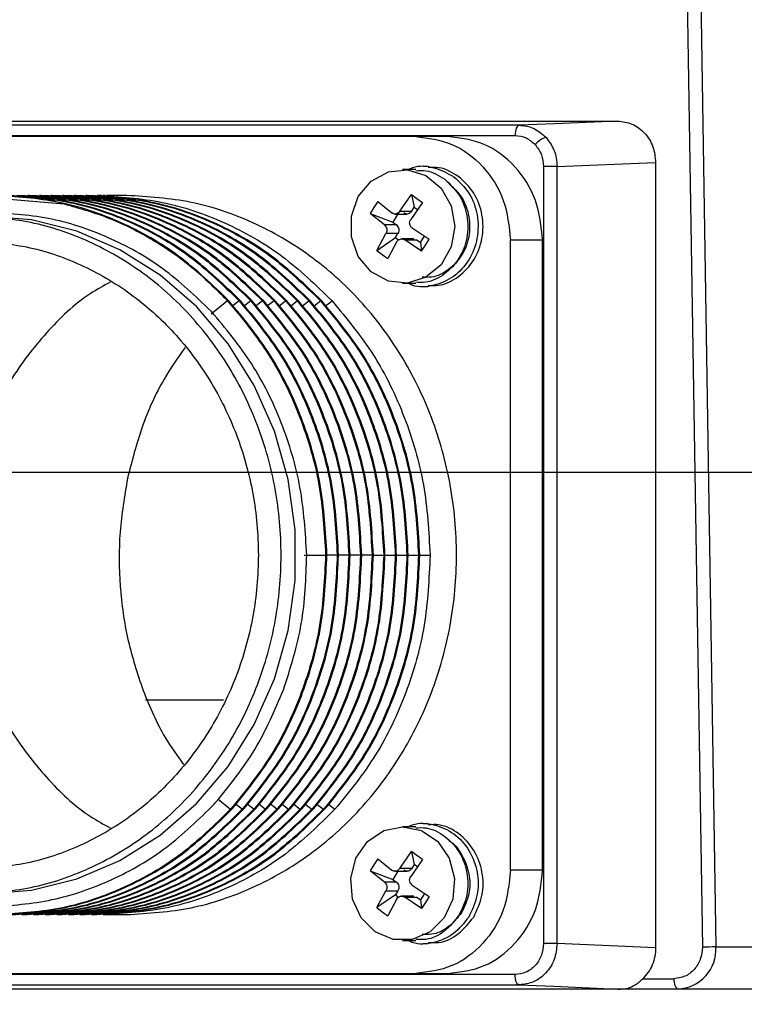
# Model space of a CAD drawing. Header units: millimetres. Extents: x 2719 to 13968, y 3953 to 13921.
# Tile 62 of 160: x 5107 to 5142, y 8515 to 8563. Entities that reach past the tile are written whole.
import ezdxf

# ---------------------------------------------------------------- set-up
doc = ezdxf.new("R2010")
doc.units = ezdxf.units.MM

msp = doc.modelspace()

# ---------------------------------------------------------------- linework, layer by layer
at = {"color": 7, "linetype": 'Continuous', "lineweight": 25}
for p, q in [((5139.377, 8584.941), (5140.449, 8517.95)), ((5140.034, 8584.95), (5141.107, 8517.959)), ((5101.505, 8557.919), (5136.355, 8557.919)), ((5136.355, 8557.919), (5133.3, 8557.79)), ((5131.586, 8557.718), (5097.105, 8557.718)), ((5131.394, 8557.314), (5131.39, 8557.218)), ((5131.405, 8557.407), (5131.394, 8557.314)), ((5131.423, 8557.493), (5131.405, 8557.407)), ((5131.447, 8557.568), (5131.423, 8557.493)), ((5131.477, 8557.631), (5131.447, 8557.568)), ((5131.511, 8557.677), (5131.477, 8557.631)), ((5131.548, 8557.707), (5131.511, 8557.677)), ((5131.586, 8557.718), (5131.548, 8557.707)), ((5096.909, 8557.218), (5131.39, 8557.218)), ((5126.582, 8557.169), (5098.611, 8557.169)), ((5128.135, 8557.169), (5126.582, 8557.169)), ((5133.42, 8555.718), (5138.189, 8555.919)), ((5138.189, 8555.919), (5138.189, 8517.924)), ((5124.428, 8555.014), (5125.258, 8555.464)), ((5125.258, 8555.464), (5126.18, 8555.557)), ((5126.581, 8555.569), (5125.948, 8555.569)), ((5126.18, 8555.557), (5127.072, 8555.281)), ((5127.179, 8555.719), (5126.937, 8555.719)), ((5132.766, 8555.718), (5132.766, 8518.125)), ((5133.42, 8555.718), (5132.766, 8555.718)), ((5133.42, 8518.125), (5133.42, 8555.718)), ((5123.804, 8554.267), (5124.428, 8555.014)), ((5127.072, 8555.281), (5127.812, 8554.672)), ((5127.812, 8554.672), (5128.299, 8553.813)), ((5106.097, 8554.206), (5109.578, 8553.911)), ((5107.872, 8554.319), (5107.809, 8554.319)), ((5108.434, 8554.319), (5108.37, 8554.319)), ((5108.996, 8554.319), (5108.932, 8554.319)), ((5109.557, 8554.319), (5109.494, 8554.319)), ((5110.119, 8554.319), (5110.055, 8554.319)), ((5110.681, 8554.319), (5110.617, 8554.319)), ((5110.716, 8554.27), (5111.179, 8554.319)), ((5111.396, 8554.319), (5111.179, 8554.319)), ((5111.553, 8554.319), (5111.466, 8554.319)), ((5112.597, 8554.319), (5111.623, 8554.319)), ((5123.469, 8553.325), (5123.804, 8554.267)), ((5124.74, 8554.021), (5124.554, 8553.733)), ((5124.74, 8554.021), (5125.424, 8553.472)), ((5125.805, 8553.554), (5126.373, 8554.37)), ((5126.906, 8553.979), (5126.338, 8553.163)), ((5126.373, 8554.37), (5126.639, 8554.178)), ((5126.373, 8554.37), (5126.507, 8553.748)), ((5126.639, 8554.178), (5126.906, 8553.979)), ((5124.554, 8553.733), (5124.382, 8553.44)), ((5125.827, 8553.603), (5125.469, 8553.022)), ((5125.805, 8553.554), (5126.387, 8553.554)), ((5126.387, 8553.554), (5126.507, 8553.748)), ((5126.507, 8553.748), (5126.665, 8553.633)), ((5128.299, 8553.813), (5128.47, 8552.819)), ((5107.986, 8553.136), (5105.744, 8553.319)), ((5110.177, 8552.591), (5107.986, 8553.136)), ((5123.469, 8552.314), (5123.469, 8553.325)), ((5125.065, 8552.892), (5124.382, 8553.44)), ((5124.382, 8553.44), (5125.469, 8553.022)), ((5125.469, 8553.022), (5125.647, 8552.892)), ((5125.571, 8553.421), (5126.16, 8553.421)), ((5112.27, 8551.695), (5110.177, 8552.591)), ((5125.647, 8552.892), (5125.065, 8552.892)), ((5126.413, 8552.747), (5127.226, 8552.199)), ((5128.47, 8552.819), (5128.299, 8551.826)), ((5123.804, 8551.372), (5123.469, 8552.314)), ((5124.702, 8551.659), (5125.14, 8552.475)), ((5124.702, 8551.659), (5125.602, 8552.281)), ((5125.722, 8552.475), (5125.14, 8552.475)), ((5125.673, 8552.085), (5125.235, 8551.269)), ((5125.602, 8552.281), (5125.722, 8552.475)), ((5125.602, 8552.281), (5125.753, 8552.171)), ((5126.484, 8552.217), (5125.896, 8552.217)), ((5126.868, 8551.618), (5126.055, 8552.166)), ((5126.055, 8552.166), (5126.637, 8552.166)), ((5126.637, 8552.166), (5126.815, 8552.036)), ((5126.815, 8552.036), (5127.007, 8552.347)), ((5126.815, 8552.036), (5126.868, 8551.618)), ((5127.048, 8551.906), (5127.226, 8552.199)), ((5131.167, 8521.674), (5131.167, 8552.169)), ((5131.167, 8552.169), (5132.721, 8552.169)), ((5132.721, 8521.674), (5132.721, 8552.169)), ((5114.216, 8550.47), (5112.27, 8551.695)), ((5124.702, 8551.659), (5124.963, 8551.46)), ((5126.868, 8551.618), (5127.048, 8551.906)), ((5128.299, 8551.826), (5127.812, 8550.967)), ((5124.428, 8550.625), (5123.804, 8551.372)), ((5124.963, 8551.46), (5125.235, 8551.269)), ((5125.258, 8550.175), (5124.428, 8550.625)), ((5127.812, 8550.967), (5127.072, 8550.358)), ((5115.974, 8548.942), (5114.216, 8550.47)), ((5126.18, 8550.081), (5125.258, 8550.175)), ((5127.072, 8550.358), (5126.18, 8550.081)), ((5125.948, 8550.07), (5126.581, 8550.07)), ((5126.937, 8549.92), (5127.179, 8549.92)), ((5117.477, 8549.223), (5116.678, 8548.581)), ((5117.503, 8547.145), (5115.974, 8548.942)), ((5116.704, 8548.697), (5116.682, 8548.721)), ((5118.769, 8545.12), (5117.503, 8547.145)), ((5119.745, 8542.912), (5118.769, 8545.12)), ((5120.407, 8540.57), (5119.745, 8542.912)), ((5120.742, 8538.147), (5120.407, 8540.57)), ((5120.742, 8535.696), (5120.742, 8538.147)), ((5121.178, 8536.921), (5122.221, 8536.921)), ((5120.407, 8533.273), (5120.742, 8535.696)), ((5119.745, 8530.931), (5120.407, 8533.273)), ((5118.769, 8528.723), (5119.745, 8530.931)), ((5113.504, 8529.922), (5117.28, 8529.922)), ((5117.503, 8526.698), (5118.769, 8528.723)), ((5115.974, 8524.901), (5117.503, 8526.698)), ((5114.216, 8523.373), (5115.974, 8524.901)), ((5116.835, 8524.876), (5116.915, 8524.964)), ((5124.249, 8523.056), (5125.037, 8523.588)), ((5125.037, 8523.588), (5125.948, 8523.773)), ((5126.581, 8523.773), (5125.948, 8523.773)), ((5125.948, 8523.773), (5126.859, 8523.588)), ((5126.859, 8523.588), (5127.647, 8523.056)), ((5127.179, 8523.923), (5126.937, 8523.923)), ((5112.27, 8522.148), (5114.216, 8523.373)), ((5123.69, 8522.249), (5124.249, 8523.056)), ((5127.647, 8523.056), (5128.205, 8522.249)), ((5125.805, 8521.758), (5126.373, 8522.574)), ((5126.639, 8522.383), (5126.373, 8522.574)), ((5126.373, 8522.574), (5126.507, 8521.952)), ((5110.177, 8521.252), (5112.27, 8522.148)), ((5123.437, 8521.277), (5123.69, 8522.249)), ((5124.74, 8522.225), (5124.554, 8521.937)), ((5124.74, 8522.225), (5125.424, 8521.677)), ((5126.906, 8522.184), (5126.338, 8521.368)), ((5126.906, 8522.184), (5126.639, 8522.383)), ((5128.205, 8522.249), (5128.459, 8521.277)), ((5124.554, 8521.937), (5124.382, 8521.644)), ((5125.065, 8521.096), (5124.382, 8521.644)), ((5124.382, 8521.644), (5125.469, 8521.226)), ((5125.716, 8521.626), (5125.469, 8521.226)), ((5125.572, 8521.626), (5126.16, 8521.626)), ((5126.387, 8521.758), (5125.805, 8521.758)), ((5126.507, 8521.952), (5126.387, 8521.758)), ((5126.665, 8521.837), (5126.507, 8521.952)), ((5132.721, 8521.674), (5131.167, 8521.674)), ((5107.986, 8520.707), (5110.177, 8521.252)), ((5123.522, 8520.271), (5123.437, 8521.277)), ((5125.647, 8521.096), (5125.065, 8521.096)), ((5125.469, 8521.226), (5125.647, 8521.096)), ((5128.459, 8521.277), (5128.373, 8520.271)), ((5105.744, 8520.524), (5107.986, 8520.707)), ((5124.702, 8519.864), (5125.14, 8520.679)), ((5125.14, 8520.679), (5125.722, 8520.679)), ((5125.722, 8520.679), (5125.602, 8520.485)), ((5126.413, 8520.951), (5127.226, 8520.403)), ((5123.935, 8519.367), (5123.522, 8520.271)), ((5125.602, 8520.485), (5124.702, 8519.864)), ((5125.673, 8520.289), (5125.235, 8519.473)), ((5125.602, 8520.485), (5125.753, 8520.375)), ((5126.484, 8520.422), (5125.896, 8520.422)), ((5126.868, 8519.822), (5126.055, 8520.371)), ((5126.055, 8520.371), (5126.637, 8520.371)), ((5126.637, 8520.371), (5126.815, 8520.24)), ((5127.007, 8520.551), (5126.815, 8520.24)), ((5126.815, 8520.24), (5126.868, 8519.822)), ((5127.226, 8520.403), (5127.048, 8520.11)), ((5128.373, 8520.271), (5127.96, 8519.367)), ((5124.702, 8519.864), (5124.963, 8519.665)), ((5124.963, 8519.665), (5125.235, 8519.473)), ((5127.048, 8520.11), (5126.868, 8519.822)), ((5107.528, 8519.524), (5107.591, 8519.524)), ((5108.089, 8519.524), (5108.153, 8519.524)), ((5108.651, 8519.524), (5108.715, 8519.524)), ((5109.213, 8519.524), (5109.277, 8519.524)), ((5109.774, 8519.524), (5109.838, 8519.524)), ((5110.336, 8519.524), (5110.4, 8519.524)), ((5110.898, 8519.524), (5110.962, 8519.524)), ((5111.46, 8519.524), (5112.597, 8519.524)), ((5124.62, 8518.686), (5123.935, 8519.367)), ((5127.96, 8519.367), (5127.275, 8518.686)), ((5125.484, 8518.321), (5124.62, 8518.686)), ((5126.411, 8518.321), (5125.484, 8518.321)), ((5125.948, 8518.274), (5126.581, 8518.274)), ((5127.275, 8518.686), (5126.411, 8518.321)), ((5126.937, 8518.124), (5127.179, 8518.124)), ((5133.42, 8518.125), (5132.766, 8518.125)), ((5138.189, 8517.924), (5133.42, 8518.125)), ((5141.107, 8517.959), (5146.943, 8517.959)), ((5131.39, 8516.625), (5096.909, 8516.625)), ((5098.611, 8516.674), (5126.582, 8516.674)), ((5126.582, 8516.674), (5128.135, 8516.674)), ((5131.394, 8516.529), (5131.39, 8516.625)), ((5131.405, 8516.436), (5131.394, 8516.529)), ((5131.423, 8516.35), (5131.405, 8516.436)), ((5131.447, 8516.275), (5131.423, 8516.35)), ((5137.568, 8516.424), (5139.074, 8516.424)), ((5139.074, 8516.424), (5139.077, 8516.327)), ((5139.077, 8516.327), (5139.089, 8516.233)), ((5097.105, 8516.125), (5131.586, 8516.125)), ((5136.353, 8515.924), (5101.504, 8515.924)), ((5136.357, 8515.924), (5101.507, 8515.924)), ((5131.477, 8516.212), (5131.447, 8516.275)), ((5131.511, 8516.166), (5131.477, 8516.212)), ((5131.548, 8516.136), (5131.511, 8516.166)), ((5131.586, 8516.125), (5131.548, 8516.136)), ((5133.26, 8516.055), (5136.353, 8515.924)), ((5139.273, 8515.924), (5136.71, 8515.924)), ((5139.089, 8516.233), (5139.107, 8516.146)), ((5139.107, 8516.146), (5139.132, 8516.071)), ((5139.132, 8516.071), (5139.162, 8516.009)), ((5139.162, 8516.009), (5139.197, 8515.962)), ((5139.197, 8515.962), (5139.234, 8515.934)), ((5139.234, 8515.934), (5139.273, 8515.924)), ((5144.758, 8515.924), (5139.273, 8515.924))]:
    msp.add_line(p, q, dxfattribs=at)
at = {"color": 8, "linetype": 'Continuous', "lineweight": 25}
for p, q in [((5133.3, 8557.79), (5131.586, 8557.718)), ((5118.039, 8549.223), (5117.73, 8548.975)), ((5118.6, 8549.223), (5118.291, 8548.975)), ((5119.162, 8549.223), (5118.853, 8548.975)), ((5119.724, 8549.223), (5119.415, 8548.975)), ((5119.977, 8548.975), (5120.286, 8549.223)), ((5120.538, 8548.975), (5120.847, 8549.223)), ((5121.1, 8548.975), (5121.409, 8549.223)), ((5121.662, 8548.975), (5121.971, 8549.223)), ((5122.223, 8548.975), (5122.532, 8549.223)), ((5122.783, 8536.921), (5122.285, 8536.921)), ((5123.344, 8536.921), (5122.846, 8536.921)), ((5123.906, 8536.921), (5123.408, 8536.921)), ((5124.468, 8536.921), (5123.97, 8536.921)), ((5124.532, 8536.921), (5125.03, 8536.921)), ((5125.093, 8536.921), (5125.591, 8536.921)), ((5125.655, 8536.921), (5126.153, 8536.921)), ((5126.217, 8536.921), (5126.715, 8536.921)), ((5126.778, 8536.921), (5127.276, 8536.921)), ((5117.017, 8525.102), (5117.617, 8524.619)), ((5118.179, 8524.619), (5117.868, 8524.87)), ((5118.741, 8524.619), (5118.43, 8524.87)), ((5119.303, 8524.619), (5118.991, 8524.87)), ((5119.864, 8524.619), (5119.553, 8524.87)), ((5120.115, 8524.87), (5120.426, 8524.619)), ((5120.677, 8524.87), (5120.988, 8524.619)), ((5121.238, 8524.87), (5121.549, 8524.619)), ((5121.8, 8524.87), (5122.111, 8524.619)), ((5122.362, 8524.87), (5122.673, 8524.619)), ((5131.586, 8516.125), (5133.26, 8516.055))]:
    msp.add_line(p, q, dxfattribs=at)
for p, q in [((5511.766, 8540.921), (2929.558, 8540.921)), ((5511.766, 8540.921), (2929.558, 8540.921)), ((5530.513, 8540.921), (4650.63, 8540.921))]:
    msp.add_line(p, q)
at = {"color": 30, "true_color": 0xf26722}
for radius, start, end in [(2359.686, 330, 180), (823.781, 209.442633, 59.442633)]:
    msp.add_arc((5530.513, 8540.921), radius, start, end, dxfattribs=at)
at = {"color": 7, "linetype": 'Continuous', "lineweight": 25}
for centre, radius, start, end in [((5133.198, 8556.111), 1.069, 107.2234, 141.3425), ((5106.14, 8539.503), 14.813, 76.5788, 120.9), ((5139.184, 8517.848), 1.926, 272.6353, 3.3059), ((5141.4, 8471.116), 46.844, 90.3584, 91.1628), ((5136.356, 8515.992), 0.0673, 267.5384, 270.4945)]:
    msp.add_arc(centre, radius, start, end, dxfattribs=at)
for points, knots in [([(5136.355, 8557.919), (5136.59, 8557.891), (5136.948, 8557.848), (5137.374, 8557.597), (5137.66, 8557.343), (5137.894, 8557.031), (5138.124, 8556.566), (5138.163, 8556.175), (5138.189, 8555.919)], [0, 0, 0, 0, 0.243876, 0.371849, 0.500004, 0.627976, 0.756126, 1, 1, 1, 1]), ([(5131.586, 8557.718), (5131.711, 8557.709), (5131.956, 8557.693), (5132.42, 8557.536), (5132.698, 8557.292), (5132.881, 8557.132)], [0, 0, 0, 0, 0.261001, 0.51504, 1, 1, 1, 1]), ([(5126.582, 8557.169), (5127.182, 8557.094), (5128.384, 8556.943), (5129.9, 8555.787), (5130.96, 8554.135), (5131.098, 8552.825), (5131.167, 8552.169)], [0, 0, 0, 0, 0.249998, 0.500002, 0.749999, 1, 1, 1, 1]), ([(5132.721, 8552.169), (5132.652, 8552.825), (5132.514, 8554.135), (5131.453, 8555.787), (5129.938, 8556.943), (5128.736, 8557.094), (5128.135, 8557.169)], [0, 0, 0, 0, 0.250001, 0.499998, 0.750002, 1, 1, 1, 1]), ([(5131.39, 8557.218), (5131.573, 8557.197), (5131.937, 8557.156), (5132.221, 8556.905), (5132.363, 8556.779)], [0, 0, 0, 0, 0.50042, 1, 1, 1, 1]), ([(5132.881, 8557.132), (5133.028, 8556.933), (5133.252, 8556.629), (5133.396, 8556.123), (5133.412, 8555.854), (5133.42, 8555.718)], [0, 0, 0, 0, 0.4849392, 0.7390053, 1, 1, 1, 1]), ([(5132.363, 8556.779), (5132.478, 8556.624), (5132.709, 8556.314), (5132.747, 8555.917), (5132.766, 8555.718)], [0, 0, 0, 0, 0.500401, 1, 1, 1, 1]), ([(5126.213, 8555.569), (5126.284, 8555.603), (5126.671, 8555.792), (5127.496, 8555.733), (5128.114, 8555.395), (5128.422, 8555.226)], [0, 0, 0, 0, 0.1002708, 0.550135, 1, 1, 1, 1]), ([(5126.58, 8555.516), (5126.748, 8555.527), (5127.249, 8555.561), (5127.693, 8555.284), (5127.987, 8555.101)], [0, 0, 0, 0, 0.3365173, 1, 1, 1, 1]), ([(5128.661, 8555.226), (5128.351, 8555.419), (5127.883, 8555.71), (5127.355, 8555.675), (5127.178, 8555.663)], [0, 0, 0, 0, 0.6634744, 1, 1, 1, 1]), ([(5128.422, 8555.226), (5128.689, 8554.978), (5129.222, 8554.482), (5129.614, 8553.387), (5129.614, 8552.232), (5129.204, 8551.161), (5128.446, 8550.335), (5127.471, 8549.922), (5126.66, 8549.847), (5126.276, 8550.036), (5126.209, 8550.07)], [0, 0, 0, 0, 0.138645, 0.277291, 0.41594, 0.554586, 0.693233, 0.831879, 0.970526, 1, 1, 1, 1]), ([(5127.987, 8555.101), (5128.24, 8554.866), (5128.745, 8554.396), (5129.117, 8553.357), (5129.117, 8552.263), (5128.727, 8551.241), (5128.012, 8550.483), (5127.236, 8550.081), (5126.743, 8550.112), (5126.58, 8550.123)], [0, 0, 0, 0, 0.154016, 0.308033, 0.462051, 0.616067, 0.770086, 0.924102, 1, 1, 1, 1]), ([(5128.178, 8554.894), (5128.408, 8554.68), (5128.867, 8554.253), (5129.205, 8553.309), (5129.205, 8552.314), (5128.851, 8551.385), (5128.2, 8550.696), (5127.495, 8550.33), (5127.047, 8550.358), (5126.899, 8550.368)], [0, 0, 0, 0, 0.15402, 0.308035, 0.462049, 0.616066, 0.770087, 0.924103, 1, 1, 1, 1]), ([(5127.178, 8549.975), (5127.349, 8549.964), (5127.869, 8549.931), (5128.687, 8550.356), (5129.442, 8551.155), (5129.853, 8552.233), (5129.853, 8553.387), (5129.461, 8554.482), (5128.928, 8554.978), (5128.661, 8555.226)], [0, 0, 0, 0, 0.075898, 0.229914, 0.383933, 0.537948, 0.691968, 0.845984, 1, 1, 1, 1]), ([(5117.541, 8549.223), (5116.754, 8549.984), (5115.182, 8551.504), (5112.363, 8553.085), (5109.339, 8554.126), (5107.238, 8554.255), (5106.187, 8554.319)], [0, 0, 0, 0, 0.2500008, 0.500001, 0.7500003, 1, 1, 1, 1]), ([(5106.685, 8554.319), (5107.736, 8554.255), (5109.837, 8554.126), (5112.861, 8553.085), (5115.68, 8551.504), (5117.252, 8549.984), (5118.039, 8549.223)], [0, 0, 0, 0, 0.25, 0.499999, 0.75, 1, 1, 1, 1]), ([(5118.103, 8549.223), (5117.316, 8549.984), (5115.743, 8551.504), (5112.925, 8553.085), (5109.901, 8554.126), (5107.8, 8554.255), (5106.749, 8554.319)], [0, 0, 0, 0, 0.250001, 0.500001, 0.75, 1, 1, 1, 1]), ([(5107.247, 8554.319), (5108.297, 8554.255), (5110.399, 8554.126), (5113.423, 8553.085), (5116.241, 8551.504), (5117.814, 8549.984), (5118.6, 8549.223)], [0, 0, 0, 0, 0.2499994, 0.4999992, 0.7499995, 1, 1, 1, 1]), ([(5118.664, 8549.223), (5117.878, 8549.984), (5116.305, 8551.504), (5113.486, 8553.085), (5110.463, 8554.126), (5108.361, 8554.255), (5107.311, 8554.319)], [0, 0, 0, 0, 0.2500008, 0.5000006, 0.7500003, 1, 1, 1, 1]), ([(5107.809, 8554.319), (5108.859, 8554.255), (5110.961, 8554.126), (5113.984, 8553.085), (5116.803, 8551.504), (5118.376, 8549.984), (5119.162, 8549.223)], [0, 0, 0, 0, 0.2499997, 0.499999, 0.7499992, 1, 1, 1, 1]), ([(5119.226, 8549.223), (5118.44, 8549.984), (5116.867, 8551.504), (5114.048, 8553.085), (5111.024, 8554.126), (5108.923, 8554.255), (5107.872, 8554.319)], [0, 0, 0, 0, 0.2500005, 0.5000008, 0.7500006, 1, 1, 1, 1]), ([(5108.37, 8554.319), (5109.421, 8554.255), (5111.522, 8554.126), (5114.546, 8553.085), (5117.365, 8551.504), (5118.938, 8549.984), (5119.724, 8549.223)], [0, 0, 0, 0, 0.25, 0.499999, 0.749999, 1, 1, 1, 1]), ([(5119.788, 8549.223), (5119.001, 8549.984), (5117.429, 8551.504), (5114.61, 8553.085), (5111.586, 8554.126), (5109.485, 8554.255), (5108.434, 8554.319)], [0, 0, 0, 0, 0.2500008, 0.500001, 0.7500003, 1, 1, 1, 1]), ([(5108.932, 8554.319), (5109.983, 8554.255), (5112.084, 8554.126), (5115.108, 8553.085), (5117.927, 8551.504), (5119.499, 8549.984), (5120.286, 8549.223)], [0, 0, 0, 0, 0.2499998, 0.4999992, 0.7499994, 1, 1, 1, 1]), ([(5120.349, 8549.223), (5119.563, 8549.984), (5117.99, 8551.504), (5115.172, 8553.085), (5112.148, 8554.126), (5110.046, 8554.255), (5108.996, 8554.319)], [0, 0, 0, 0, 0.250001, 0.500001, 0.75, 1, 1, 1, 1]), ([(5109.494, 8554.319), (5110.544, 8554.255), (5112.646, 8554.126), (5115.669, 8553.085), (5118.488, 8551.504), (5120.061, 8549.984), (5120.847, 8549.223)], [0, 0, 0, 0, 0.2499994, 0.4999992, 0.7499995, 1, 1, 1, 1]), ([(5120.911, 8549.223), (5120.125, 8549.984), (5118.552, 8551.504), (5115.733, 8553.085), (5112.709, 8554.126), (5110.608, 8554.255), (5109.557, 8554.319)], [0, 0, 0, 0, 0.2500008, 0.5000006, 0.7500003, 1, 1, 1, 1]), ([(5110.055, 8554.319), (5111.106, 8554.255), (5113.207, 8554.126), (5116.231, 8553.085), (5119.05, 8551.504), (5120.623, 8549.984), (5121.409, 8549.223)], [0, 0, 0, 0, 0.2499997, 0.499999, 0.7499992, 1, 1, 1, 1]), ([(5121.473, 8549.223), (5120.686, 8549.984), (5119.114, 8551.504), (5116.295, 8553.085), (5113.271, 8554.126), (5111.17, 8554.255), (5110.119, 8554.319)], [0, 0, 0, 0, 0.2500005, 0.5000008, 0.7500006, 1, 1, 1, 1]), ([(5110.617, 8554.319), (5111.668, 8554.255), (5113.769, 8554.126), (5116.793, 8553.085), (5119.612, 8551.504), (5121.184, 8549.984), (5121.971, 8549.223)], [0, 0, 0, 0, 0.25, 0.499999, 0.749999, 1, 1, 1, 1]), ([(5122.034, 8549.223), (5121.248, 8549.984), (5119.675, 8551.504), (5116.857, 8553.085), (5113.833, 8554.126), (5111.731, 8554.255), (5110.681, 8554.319)], [0, 0, 0, 0, 0.250001, 0.500001, 0.75, 1, 1, 1, 1]), ([(5111.179, 8554.319), (5112.229, 8554.255), (5114.331, 8554.126), (5117.355, 8553.085), (5120.173, 8551.504), (5121.746, 8549.984), (5122.532, 8549.223)], [0, 0, 0, 0, 0.25, 0.499999, 0.749999, 1, 1, 1, 1]), ([(5112.596, 8519.524), (5113.64, 8519.589), (5115.729, 8519.718), (5118.742, 8520.753), (5121.519, 8522.36), (5123.952, 8524.541), (5125.95, 8527.193), (5127.434, 8530.221), (5128.348, 8533.505), (5128.656, 8536.921), (5128.348, 8540.337), (5127.434, 8543.622), (5125.95, 8546.65), (5123.952, 8549.302), (5121.519, 8551.483), (5118.742, 8553.09), (5115.729, 8554.125), (5113.64, 8554.254), (5112.596, 8554.319)], [0, 0, 0, 0, 0.0625, 0.125, 0.1875, 0.25, 0.3125, 0.375, 0.4375, 0.499999, 0.5625, 0.625, 0.687499, 0.75, 0.8125, 0.875, 0.9375, 1, 1, 1, 1]), ([(5116.682, 8548.721), (5115.924, 8549.442), (5114.411, 8550.884), (5111.708, 8552.372), (5108.818, 8553.34), (5106.815, 8553.444), (5105.815, 8553.496)], [0, 0, 0, 0, 0.250632, 0.500841, 0.75063, 1, 1, 1, 1]), ([(5109.578, 8553.911), (5110.317, 8553.7), (5111.795, 8553.278), (5113.866, 8552.219), (5115.801, 8550.896), (5116.917, 8549.782), (5117.477, 8549.223)], [0, 0, 0, 0, 0.251019, 0.50204, 0.75011, 1, 1, 1, 1]), ([(5125.805, 8553.554), (5125.781, 8553.524), (5125.731, 8553.464), (5125.626, 8553.42), (5125.516, 8553.418), (5125.454, 8553.454), (5125.424, 8553.472)], [0, 0, 0, 0, 0.250209, 0.49996, 0.749717, 1, 1, 1, 1]), ([(5126.387, 8553.554), (5126.364, 8553.524), (5126.317, 8553.464), (5126.213, 8553.42), (5126.102, 8553.418), (5126.038, 8553.454), (5126.006, 8553.472)], [0, 0, 0, 0, 0.249955, 0.500006, 0.750013, 1, 1, 1, 1]), ([(5105.027, 8520.524), (5106.011, 8520.585), (5107.98, 8520.707), (5110.82, 8521.682), (5113.437, 8523.197), (5115.731, 8525.252), (5117.613, 8527.752), (5119.012, 8530.606), (5119.873, 8533.702), (5120.164, 8536.921), (5119.873, 8540.141), (5119.012, 8543.237), (5117.613, 8546.091), (5115.731, 8548.591), (5113.437, 8550.646), (5110.82, 8552.161), (5107.98, 8553.136), (5106.011, 8553.258), (5105.027, 8553.319)], [0, 0, 0, 0, 0.0625, 0.125, 0.1875, 0.25, 0.3125, 0.375, 0.4375, 0.499999, 0.5625, 0.625, 0.6875, 0.75, 0.8125, 0.875, 0.9375, 1, 1, 1, 1]), ([(5126.413, 8552.747), (5126.397, 8552.76), (5126.366, 8552.784), (5126.32, 8552.846), (5126.284, 8552.937), (5126.286, 8553.036), (5126.308, 8553.112), (5126.328, 8553.146), (5126.338, 8553.163)], [0, 0, 0, 0, 0.130482, 0.257421, 0.499885, 0.74491, 0.870334, 1, 1, 1, 1]), ([(5125.065, 8552.892), (5125.092, 8552.866), (5125.144, 8552.815), (5125.183, 8552.702), (5125.186, 8552.58), (5125.156, 8552.51), (5125.14, 8552.475)], [0, 0, 0, 0, 0.2502143, 0.5000038, 0.7497497, 1, 1, 1, 1]), ([(5125.647, 8552.892), (5125.675, 8552.866), (5125.73, 8552.815), (5125.77, 8552.702), (5125.772, 8552.581), (5125.739, 8552.51), (5125.722, 8552.475)], [0, 0, 0, 0, 0.249951, 0.500013, 0.75003, 1, 1, 1, 1]), ([(5105.027, 8552.119), (5105.939, 8552.063), (5107.764, 8551.95), (5110.396, 8551.046), (5112.821, 8549.642), (5114.947, 8547.737), (5116.692, 8545.42), (5117.989, 8542.775), (5118.787, 8539.906), (5119.056, 8536.921), (5118.787, 8533.937), (5117.989, 8531.068), (5116.692, 8528.423), (5114.947, 8526.106), (5112.821, 8524.201), (5110.396, 8522.797), (5107.764, 8521.893), (5105.939, 8521.78), (5105.027, 8521.724)], [0, 0, 0, 0, 0.0625, 0.125, 0.1875, 0.25, 0.3125, 0.375, 0.4375, 0.500001, 0.5625, 0.625, 0.687501, 0.75, 0.8125, 0.875, 0.9375, 1, 1, 1, 1]), ([(5125.673, 8552.085), (5125.695, 8552.115), (5125.74, 8552.175), (5125.842, 8552.219), (5125.954, 8552.221), (5126.021, 8552.185), (5126.055, 8552.166)], [0, 0, 0, 0, 0.250182, 0.49993, 0.749665, 1, 1, 1, 1]), ([(5111.799, 8550.125), (5111.471, 8549.944), (5110.327, 8549.317), (5108.661, 8547.717), (5106.904, 8545.425), (5105.611, 8542.774), (5104.812, 8539.906), (5104.542, 8536.921), (5104.812, 8533.937), (5105.611, 8531.069), (5106.904, 8528.418), (5108.661, 8526.125), (5110.327, 8524.526), (5111.471, 8523.899), (5111.799, 8523.718)], [0, 0, 0, 0, 0.037325, 0.129861, 0.222396, 0.31493, 0.407465, 0.500001, 0.592534, 0.68507, 0.777606, 0.870139, 0.962675, 1, 1, 1, 1]), ([(5117.477, 8549.223), (5118.18, 8548.373), (5119.586, 8546.671), (5121.054, 8543.616), (5122.027, 8540.339), (5122.156, 8538.061), (5122.221, 8536.921)], [0, 0, 0, 0, 0.25, 0.500001, 0.750002, 1, 1, 1, 1]), ([(5122.285, 8536.921), (5122.22, 8538.061), (5122.09, 8540.339), (5121.117, 8543.616), (5119.65, 8546.671), (5118.244, 8548.373), (5117.541, 8549.223)], [0, 0, 0, 0, 0.2499983, 0.4999992, 0.7500003, 1, 1, 1, 1]), ([(5118.039, 8549.223), (5118.742, 8548.373), (5120.148, 8546.671), (5121.615, 8543.616), (5122.588, 8540.339), (5122.718, 8538.061), (5122.783, 8536.921)], [0, 0, 0, 0, 0.25, 0.500001, 0.750002, 1, 1, 1, 1]), ([(5122.846, 8536.921), (5122.782, 8538.061), (5122.652, 8540.339), (5121.679, 8543.616), (5120.211, 8546.671), (5118.805, 8548.373), (5118.103, 8549.223)], [0, 0, 0, 0, 0.249998, 0.499999, 0.75, 1, 1, 1, 1]), ([(5118.6, 8549.223), (5119.303, 8548.373), (5120.709, 8546.671), (5122.177, 8543.616), (5123.15, 8540.339), (5123.28, 8538.061), (5123.344, 8536.921)], [0, 0, 0, 0, 0.25, 0.500001, 0.750002, 1, 1, 1, 1]), ([(5123.408, 8536.921), (5123.343, 8538.061), (5123.214, 8540.339), (5122.241, 8543.616), (5120.773, 8546.671), (5119.367, 8548.373), (5118.664, 8549.223)], [0, 0, 0, 0, 0.2499983, 0.4999991, 0.7500003, 1, 1, 1, 1]), ([(5119.162, 8549.223), (5119.865, 8548.373), (5121.271, 8546.671), (5122.739, 8543.616), (5123.712, 8540.339), (5123.841, 8538.061), (5123.906, 8536.921)], [0, 0, 0, 0, 0.25, 0.500001, 0.750002, 1, 1, 1, 1]), ([(5123.97, 8536.921), (5123.905, 8538.061), (5123.775, 8540.339), (5122.803, 8543.616), (5121.335, 8546.671), (5119.929, 8548.373), (5119.226, 8549.223)], [0, 0, 0, 0, 0.249998, 0.499999, 0.75, 1, 1, 1, 1]), ([(5119.724, 8549.223), (5120.427, 8548.373), (5121.833, 8546.671), (5123.301, 8543.616), (5124.273, 8540.339), (5124.403, 8538.061), (5124.468, 8536.921)], [0, 0, 0, 0, 0.25, 0.500001, 0.750002, 1, 1, 1, 1]), ([(5124.532, 8536.921), (5124.467, 8538.061), (5124.337, 8540.339), (5123.364, 8543.616), (5121.897, 8546.671), (5120.491, 8548.373), (5119.788, 8549.223)], [0, 0, 0, 0, 0.2499983, 0.4999992, 0.7500003, 1, 1, 1, 1]), ([(5120.286, 8549.223), (5120.989, 8548.373), (5122.394, 8546.671), (5123.862, 8543.616), (5124.835, 8540.339), (5124.965, 8538.061), (5125.03, 8536.921)], [0, 0, 0, 0, 0.25, 0.500001, 0.750002, 1, 1, 1, 1]), ([(5125.093, 8536.921), (5125.028, 8538.061), (5124.899, 8540.339), (5123.926, 8543.616), (5122.458, 8546.671), (5121.052, 8548.373), (5120.349, 8549.223)], [0, 0, 0, 0, 0.249998, 0.499999, 0.75, 1, 1, 1, 1]), ([(5120.847, 8549.223), (5121.55, 8548.373), (5122.956, 8546.671), (5124.424, 8543.616), (5125.397, 8540.339), (5125.526, 8538.061), (5125.591, 8536.921)], [0, 0, 0, 0, 0.25, 0.500001, 0.750002, 1, 1, 1, 1]), ([(5125.655, 8536.921), (5125.59, 8538.061), (5125.461, 8540.339), (5124.488, 8543.616), (5123.02, 8546.671), (5121.614, 8548.373), (5120.911, 8549.223)], [0, 0, 0, 0, 0.2499983, 0.4999991, 0.75, 1, 1, 1, 1]), ([(5121.409, 8549.223), (5122.112, 8548.373), (5123.518, 8546.671), (5124.986, 8543.616), (5125.959, 8540.339), (5126.088, 8538.061), (5126.153, 8536.921)], [0, 0, 0, 0, 0.25, 0.500001, 0.750002, 1, 1, 1, 1]), ([(5126.217, 8536.921), (5126.152, 8538.061), (5126.022, 8540.339), (5125.049, 8543.616), (5123.582, 8546.671), (5122.176, 8548.373), (5121.473, 8549.223)], [0, 0, 0, 0, 0.249998, 0.499999, 0.75, 1, 1, 1, 1]), ([(5121.971, 8549.223), (5122.674, 8548.373), (5124.08, 8546.671), (5125.547, 8543.616), (5126.52, 8540.339), (5126.65, 8538.061), (5126.715, 8536.921)], [0, 0, 0, 0, 0.25, 0.500001, 0.750002, 1, 1, 1, 1]), ([(5126.778, 8536.921), (5126.714, 8538.061), (5126.584, 8540.339), (5125.611, 8543.616), (5124.143, 8546.671), (5122.737, 8548.373), (5122.034, 8549.223)], [0, 0, 0, 0, 0.2499982, 0.4999991, 0.7500001, 1, 1, 1, 1]), ([(5122.532, 8549.223), (5123.235, 8548.373), (5124.641, 8546.671), (5126.109, 8543.616), (5127.082, 8540.339), (5127.212, 8538.061), (5127.276, 8536.921)], [0, 0, 0, 0, 0.25, 0.500001, 0.750002, 1, 1, 1, 1]), ([(5121.311, 8536.921), (5121.242, 8538.017), (5121.105, 8540.206), (5120.154, 8543.347), (5118.733, 8546.265), (5117.38, 8547.887), (5116.704, 8548.697)], [0, 0, 0, 0, 0.250626, 0.500834, 0.750623, 1, 1, 1, 1]), ([(5115.418, 8546.959), (5115.066, 8546.458), (5114.239, 8545.278), (5113.278, 8543.139), (5112.849, 8541.462), (5112.634, 8540.625)], [0, 0, 0, 0, 0.269964, 0.635497, 1, 1, 1, 1]), ([(5112.634, 8540.625), (5112.489, 8539.765), (5112.198, 8538.044), (5112.235, 8535.406), (5112.582, 8532.803), (5113.121, 8531.178), (5113.391, 8530.365)], [0, 0, 0, 0, 0.249583, 0.499477, 0.749423, 1, 1, 1, 1]), ([(5122.221, 8536.921), (5122.168, 8535.782), (5122.062, 8533.504), (5121.124, 8530.226), (5119.691, 8527.172), (5118.309, 8525.47), (5117.617, 8524.619)], [0, 0, 0, 0, 0.250002, 0.500003, 0.75, 1, 1, 1, 1]), ([(5117.681, 8524.619), (5118.372, 8525.47), (5119.755, 8527.172), (5121.188, 8530.226), (5122.125, 8533.504), (5122.232, 8535.782), (5122.285, 8536.921)], [0, 0, 0, 0, 0.25, 0.499997, 0.749998, 1, 1, 1, 1]), ([(5122.783, 8536.921), (5122.73, 8535.782), (5122.623, 8533.504), (5121.686, 8530.226), (5120.253, 8527.172), (5118.87, 8525.47), (5118.179, 8524.619)], [0, 0, 0, 0, 0.2500022, 0.5000028, 0.7500002, 1, 1, 1, 1]), ([(5118.243, 8524.619), (5118.934, 8525.47), (5120.317, 8527.172), (5121.749, 8530.226), (5122.687, 8533.504), (5122.793, 8535.782), (5122.846, 8536.921)], [0, 0, 0, 0, 0.2499998, 0.4999972, 0.7499978, 1, 1, 1, 1]), ([(5123.344, 8536.921), (5123.291, 8535.782), (5123.185, 8533.504), (5122.247, 8530.226), (5120.815, 8527.172), (5119.432, 8525.47), (5118.741, 8524.619)], [0, 0, 0, 0, 0.250002, 0.500003, 0.75, 1, 1, 1, 1]), ([(5118.805, 8524.619), (5119.496, 8525.47), (5120.878, 8527.172), (5122.311, 8530.226), (5123.249, 8533.504), (5123.355, 8535.782), (5123.408, 8536.921)], [0, 0, 0, 0, 0.2499998, 0.4999972, 0.7499978, 1, 1, 1, 1]), ([(5123.906, 8536.921), (5123.853, 8535.782), (5123.747, 8533.504), (5122.809, 8530.226), (5121.376, 8527.172), (5119.994, 8525.47), (5119.303, 8524.619)], [0, 0, 0, 0, 0.2500023, 0.5000029, 0.7500001, 1, 1, 1, 1]), ([(5119.366, 8524.619), (5120.058, 8525.47), (5121.44, 8527.172), (5122.873, 8530.226), (5123.811, 8533.504), (5123.917, 8535.782), (5123.97, 8536.921)], [0, 0, 0, 0, 0.2499998, 0.4999972, 0.7499978, 1, 1, 1, 1]), ([(5124.468, 8536.921), (5124.415, 8535.782), (5124.308, 8533.504), (5123.371, 8530.226), (5121.938, 8527.172), (5120.556, 8525.47), (5119.864, 8524.619)], [0, 0, 0, 0, 0.250002, 0.500003, 0.75, 1, 1, 1, 1]), ([(5119.928, 8524.619), (5120.619, 8525.47), (5122.002, 8527.172), (5123.434, 8530.226), (5124.372, 8533.504), (5124.478, 8535.782), (5124.532, 8536.921)], [0, 0, 0, 0, 0.2499996, 0.4999969, 0.7499977, 1, 1, 1, 1]), ([(5120.183, 8530.404), (5120.52, 8531.46), (5121.194, 8533.57), (5121.272, 8535.805), (5121.311, 8536.921)], [0, 0, 0, 0, 0.500423, 1, 1, 1, 1]), ([(5125.03, 8536.921), (5124.976, 8535.782), (5124.87, 8533.504), (5123.932, 8530.226), (5122.5, 8527.172), (5121.117, 8525.47), (5120.426, 8524.619)], [0, 0, 0, 0, 0.2500022, 0.5000028, 0.7500002, 1, 1, 1, 1]), ([(5120.49, 8524.619), (5121.181, 8525.47), (5122.563, 8527.172), (5123.996, 8530.226), (5124.934, 8533.504), (5125.04, 8535.782), (5125.093, 8536.921)], [0, 0, 0, 0, 0.25, 0.499997, 0.749998, 1, 1, 1, 1]), ([(5125.591, 8536.921), (5125.538, 8535.782), (5125.432, 8533.504), (5124.494, 8530.226), (5123.061, 8527.172), (5121.679, 8525.47), (5120.988, 8524.619)], [0, 0, 0, 0, 0.250002, 0.500003, 0.75, 1, 1, 1, 1]), ([(5121.051, 8524.619), (5121.743, 8525.47), (5123.125, 8527.172), (5124.558, 8530.226), (5125.496, 8533.504), (5125.602, 8535.782), (5125.655, 8536.921)], [0, 0, 0, 0, 0.2499998, 0.4999972, 0.7499978, 1, 1, 1, 1]), ([(5126.153, 8536.921), (5126.1, 8535.782), (5125.994, 8533.504), (5125.056, 8530.226), (5123.623, 8527.172), (5122.241, 8525.47), (5121.549, 8524.619)], [0, 0, 0, 0, 0.2500023, 0.5000029, 0.7500001, 1, 1, 1, 1]), ([(5121.613, 8524.619), (5122.304, 8525.47), (5123.687, 8527.172), (5125.12, 8530.226), (5126.057, 8533.504), (5126.164, 8535.782), (5126.217, 8536.921)], [0, 0, 0, 0, 0.2499998, 0.4999972, 0.7499978, 1, 1, 1, 1]), ([(5126.715, 8536.921), (5126.662, 8535.782), (5126.555, 8533.504), (5125.618, 8530.226), (5124.185, 8527.172), (5122.802, 8525.47), (5122.111, 8524.619)], [0, 0, 0, 0, 0.250002, 0.500003, 0.75, 1, 1, 1, 1]), ([(5122.175, 8524.619), (5122.866, 8525.47), (5124.249, 8527.172), (5125.681, 8530.226), (5126.619, 8533.504), (5126.725, 8535.782), (5126.778, 8536.921)], [0, 0, 0, 0, 0.2499996, 0.4999969, 0.7499977, 1, 1, 1, 1]), ([(5127.276, 8536.921), (5127.223, 8535.782), (5127.117, 8533.504), (5126.179, 8530.226), (5124.747, 8527.172), (5123.364, 8525.47), (5122.673, 8524.619)], [0, 0, 0, 0, 0.2500022, 0.5000028, 0.7500002, 1, 1, 1, 1]), ([(5113.391, 8530.365), (5113.716, 8529.581), (5114.247, 8528.296), (5115.039, 8527.212), (5115.347, 8526.79)], [0, 0, 0, 0, 0.610526, 1, 1, 1, 1]), ([(5116.915, 8524.964), (5117.582, 8525.784), (5118.914, 8527.423), (5119.76, 8529.411), (5120.183, 8530.404)], [0, 0, 0, 0, 0.500411, 1, 1, 1, 1]), ([(5105.993, 8519.9), (5107, 8519.97), (5109.014, 8520.112), (5111.904, 8521.136), (5114.592, 8522.673), (5116.088, 8524.142), (5116.835, 8524.876)], [0, 0, 0, 0, 0.250611, 0.500816, 0.750613, 1, 1, 1, 1]), ([(5117.617, 8524.619), (5116.843, 8523.859), (5115.294, 8522.339), (5112.51, 8520.758), (5109.521, 8519.717), (5107.443, 8519.588), (5106.404, 8519.524)], [0, 0, 0, 0, 0.249999, 0.5, 0.75, 1, 1, 1, 1]), ([(5106.468, 8519.524), (5107.507, 8519.588), (5109.585, 8519.717), (5112.574, 8520.758), (5115.357, 8522.339), (5116.907, 8523.859), (5117.681, 8524.619)], [0, 0, 0, 0, 0.25, 0.5, 0.749999, 1, 1, 1, 1]), ([(5118.179, 8524.619), (5117.404, 8523.859), (5115.855, 8522.339), (5113.072, 8520.758), (5110.083, 8519.717), (5108.005, 8519.588), (5106.966, 8519.524)], [0, 0, 0, 0, 0.249999, 0.5, 0.75, 1, 1, 1, 1]), ([(5107.03, 8519.524), (5108.069, 8519.588), (5110.147, 8519.717), (5113.135, 8520.758), (5115.919, 8522.339), (5117.468, 8523.859), (5118.243, 8524.619)], [0, 0, 0, 0, 0.249999, 0.499999, 0.749998, 1, 1, 1, 1]), ([(5118.741, 8524.619), (5117.966, 8523.859), (5116.417, 8522.339), (5113.633, 8520.758), (5110.645, 8519.717), (5108.567, 8519.588), (5107.528, 8519.524)], [0, 0, 0, 0, 0.2499995, 0.5000007, 0.7500004, 1, 1, 1, 1]), ([(5107.591, 8519.524), (5108.63, 8519.588), (5110.708, 8519.717), (5113.697, 8520.758), (5116.481, 8522.339), (5118.03, 8523.859), (5118.805, 8524.619)], [0, 0, 0, 0, 0.25, 0.5, 0.749998, 1, 1, 1, 1]), ([(5119.303, 8524.619), (5118.528, 8523.859), (5116.979, 8522.339), (5114.195, 8520.758), (5111.206, 8519.717), (5109.128, 8519.588), (5108.089, 8519.524)], [0, 0, 0, 0, 0.249999, 0.5, 0.75, 1, 1, 1, 1]), ([(5108.153, 8519.524), (5109.192, 8519.588), (5111.27, 8519.717), (5114.259, 8520.758), (5117.042, 8522.339), (5118.592, 8523.859), (5119.366, 8524.619)], [0, 0, 0, 0, 0.25, 0.5, 0.749998, 1, 1, 1, 1]), ([(5119.864, 8524.619), (5119.09, 8523.859), (5117.54, 8522.339), (5114.757, 8520.758), (5111.768, 8519.717), (5109.69, 8519.588), (5108.651, 8519.524)], [0, 0, 0, 0, 0.249999, 0.5, 0.75, 1, 1, 1, 1]), ([(5108.715, 8519.524), (5109.754, 8519.588), (5111.832, 8519.717), (5114.82, 8520.758), (5117.604, 8522.339), (5119.153, 8523.859), (5119.928, 8524.619)], [0, 0, 0, 0, 0.2499996, 0.4999998, 0.7499983, 1, 1, 1, 1]), ([(5120.426, 8524.619), (5119.651, 8523.859), (5118.102, 8522.339), (5115.318, 8520.758), (5112.33, 8519.717), (5110.252, 8519.588), (5109.213, 8519.524)], [0, 0, 0, 0, 0.249999, 0.5, 0.75, 1, 1, 1, 1]), ([(5109.276, 8519.524), (5110.315, 8519.588), (5112.393, 8519.717), (5115.382, 8520.758), (5118.166, 8522.339), (5119.715, 8523.859), (5120.49, 8524.619)], [0, 0, 0, 0, 0.249999, 0.499999, 0.749999, 1, 1, 1, 1]), ([(5120.988, 8524.619), (5120.213, 8523.859), (5118.664, 8522.339), (5115.88, 8520.758), (5112.891, 8519.717), (5110.813, 8519.588), (5109.774, 8519.524)], [0, 0, 0, 0, 0.249999, 0.500001, 0.75, 1, 1, 1, 1]), ([(5109.838, 8519.524), (5110.877, 8519.588), (5112.955, 8519.717), (5115.944, 8520.758), (5118.728, 8522.339), (5120.277, 8523.859), (5121.051, 8524.619)], [0, 0, 0, 0, 0.25, 0.5, 0.749998, 1, 1, 1, 1]), ([(5121.549, 8524.619), (5120.775, 8523.859), (5119.225, 8522.339), (5116.442, 8520.758), (5113.453, 8519.717), (5111.375, 8519.588), (5110.336, 8519.524)], [0, 0, 0, 0, 0.249999, 0.500001, 0.75, 1, 1, 1, 1]), ([(5110.4, 8519.524), (5111.439, 8519.588), (5113.517, 8519.717), (5116.505, 8520.758), (5119.289, 8522.339), (5120.838, 8523.859), (5121.613, 8524.619)], [0, 0, 0, 0, 0.25, 0.5, 0.749998, 1, 1, 1, 1]), ([(5122.111, 8524.619), (5121.336, 8523.859), (5119.787, 8522.339), (5117.003, 8520.758), (5114.015, 8519.717), (5111.937, 8519.588), (5110.898, 8519.524)], [0, 0, 0, 0, 0.249999, 0.5, 0.75, 1, 1, 1, 1]), ([(5110.962, 8519.524), (5112.001, 8519.588), (5114.079, 8519.717), (5117.067, 8520.758), (5119.851, 8522.339), (5121.4, 8523.859), (5122.175, 8524.619)], [0, 0, 0, 0, 0.249999, 0.5, 0.75, 1, 1, 1, 1]), ([(5122.673, 8524.619), (5121.898, 8523.859), (5120.349, 8522.339), (5117.565, 8520.758), (5114.576, 8519.717), (5112.499, 8519.588), (5111.46, 8519.524)], [0, 0, 0, 0, 0.249999, 0.5, 0.75, 1, 1, 1, 1]), ([(5126.213, 8523.773), (5126.284, 8523.808), (5126.671, 8523.997), (5127.486, 8523.918), (5128.459, 8523.499), (5129.213, 8522.667), (5129.612, 8521.599), (5129.629, 8520.424), (5129.307, 8519.745), (5129.146, 8519.406)], [0, 0, 0, 0, 0.035818, 0.196515, 0.357212, 0.517913, 0.678609, 0.839304, 1, 1, 1, 1]), ([(5126.58, 8523.72), (5126.747, 8523.73), (5127.245, 8523.76), (5128.023, 8523.352), (5128.737, 8522.587), (5129.115, 8521.568), (5129.131, 8520.455), (5128.826, 8519.811), (5128.673, 8519.49)], [0, 0, 0, 0, 0.0920983, 0.2736808, 0.4552616, 0.6368429, 0.8184204, 1, 1, 1, 1]), ([(5129.385, 8519.406), (5129.546, 8519.745), (5129.868, 8520.424), (5129.851, 8521.598), (5129.452, 8522.673), (5128.7, 8523.479), (5127.879, 8523.909), (5127.354, 8523.878), (5127.178, 8523.868)], [0, 0, 0, 0, 0.181578, 0.363156, 0.544735, 0.726321, 0.9079, 1, 1, 1, 1]), ([(5128.175, 8523.099), (5128.176, 8523.099), (5128.451, 8522.972), (5128.848, 8522.416), (5129.207, 8521.526), (5129.217, 8520.505), (5128.94, 8519.921), (5128.802, 8519.629)], [0, 0, 0, 0, 0.0008206, 0.2506112, 0.5004045, 0.7502038, 1, 1, 1, 1]), ([(5125.805, 8521.758), (5125.793, 8521.742), (5125.769, 8521.71), (5125.711, 8521.661), (5125.626, 8521.624), (5125.537, 8521.624), (5125.469, 8521.646), (5125.439, 8521.666), (5125.424, 8521.677)], [0, 0, 0, 0, 0.130444, 0.257409, 0.499843, 0.744831, 0.870295, 1, 1, 1, 1]), ([(5126.387, 8521.758), (5126.364, 8521.728), (5126.317, 8521.668), (5126.213, 8521.624), (5126.102, 8521.622), (5126.038, 8521.658), (5126.006, 8521.677)], [0, 0, 0, 0, 0.250022, 0.500002, 0.749986, 1, 1, 1, 1]), ([(5131.167, 8521.674), (5131.098, 8521.018), (5130.96, 8519.708), (5129.9, 8518.056), (5128.384, 8516.9), (5127.182, 8516.749), (5126.582, 8516.674)], [0, 0, 0, 0, 0.250001, 0.500001, 0.750001, 1, 1, 1, 1]), ([(5128.135, 8516.674), (5128.736, 8516.749), (5129.938, 8516.9), (5131.453, 8518.056), (5132.514, 8519.708), (5132.652, 8521.018), (5132.721, 8521.674)], [0, 0, 0, 0, 0.249999, 0.499999, 0.749999, 1, 1, 1, 1]), ([(5125.065, 8521.096), (5125.092, 8521.07), (5125.144, 8521.019), (5125.184, 8520.906), (5125.186, 8520.785), (5125.156, 8520.715), (5125.14, 8520.679)], [0, 0, 0, 0, 0.250296, 0.499961, 0.749699, 1, 1, 1, 1]), ([(5125.647, 8521.096), (5125.675, 8521.07), (5125.73, 8521.019), (5125.77, 8520.906), (5125.772, 8520.785), (5125.739, 8520.715), (5125.722, 8520.679)], [0, 0, 0, 0, 0.2500339, 0.5000288, 0.7500378, 1, 1, 1, 1]), ([(5126.413, 8520.951), (5126.384, 8520.977), (5126.326, 8521.028), (5126.285, 8521.141), (5126.284, 8521.262), (5126.32, 8521.333), (5126.338, 8521.368)], [0, 0, 0, 0, 0.250207, 0.499888, 0.749634, 1, 1, 1, 1]), ([(5125.673, 8520.289), (5125.695, 8520.319), (5125.74, 8520.379), (5125.842, 8520.423), (5125.954, 8520.425), (5126.021, 8520.389), (5126.055, 8520.371)], [0, 0, 0, 0, 0.250228, 0.4999525, 0.7496884, 1, 1, 1, 1]), ([(5129.146, 8519.406), (5128.918, 8519.113), (5128.462, 8518.528), (5127.467, 8518.132), (5126.685, 8518.046), (5126.323, 8518.221), (5126.279, 8518.242)], [0, 0, 0, 0, 0.318542, 0.637082, 0.955623, 1, 1, 1, 1]), ([(5128.673, 8519.49), (5128.458, 8519.218), (5128.027, 8518.675), (5127.234, 8518.286), (5126.742, 8518.317), (5126.58, 8518.327)], [0, 0, 0, 0, 0.401156, 0.802314, 1, 1, 1, 1]), ([(5128.802, 8519.629), (5128.606, 8519.382), (5128.214, 8518.889), (5127.493, 8518.535), (5127.046, 8518.563), (5126.899, 8518.572)], [0, 0, 0, 0, 0.401158, 0.802317, 1, 1, 1, 1]), ([(5127.178, 8518.18), (5127.349, 8518.169), (5127.867, 8518.137), (5128.703, 8518.547), (5129.158, 8519.12), (5129.385, 8519.406)], [0, 0, 0, 0, 0.197685, 0.598841, 1, 1, 1, 1]), ([(5132.766, 8518.125), (5132.747, 8517.932), (5132.717, 8517.64), (5132.545, 8517.291), (5132.37, 8517.057), (5132.155, 8516.866), (5131.835, 8516.678), (5131.566, 8516.646), (5131.39, 8516.625)], [0, 0, 0, 0, 0.243901, 0.371845, 0.500016, 0.627959, 0.756139, 1, 1, 1, 1]), ([(5133.42, 8518.125), (5133.392, 8517.863), (5133.336, 8517.339), (5132.911, 8516.678), (5132.306, 8516.215), (5131.826, 8516.155), (5131.586, 8516.125)], [0, 0, 0, 0, 0.250002, 0.500002, 0.749994, 1, 1, 1, 1]), ([(5138.189, 8517.924), (5138.181, 8517.782), (5138.166, 8517.499), (5138.037, 8517.096), (5137.845, 8516.724), (5137.66, 8516.524), (5137.568, 8516.424)], [0, 0, 0, 0, 0.2499139, 0.499984, 0.7499138, 1, 1, 1, 1]), ([(5140.449, 8517.95), (5140.431, 8517.751), (5140.395, 8517.353), (5140.078, 8516.848), (5139.62, 8516.493), (5139.256, 8516.447), (5139.074, 8516.424)], [0, 0, 0, 0, 0.249998, 0.499998, 0.749998, 1, 1, 1, 1]), ([(5136.843, 8515.956), (5136.959, 8516.001), (5137.136, 8516.071), (5137.383, 8516.253), (5137.509, 8516.37), (5137.568, 8516.424)], [0, 0, 0, 0, 0.499471, 0.767936, 1, 1, 1, 1]), ([(5136.353, 8515.924), (5136.357, 8515.924), (5136.366, 8515.924), (5136.386, 8515.924), (5136.434, 8515.925), (5136.563, 8515.925), (5136.656, 8515.926), (5136.729, 8515.927)], [0, 0, 0, 0, 0.025116, 0.052123, 0.117017, 0.310293, 1, 1, 1, 1]), ([(5136.71, 8515.924), (5136.639, 8515.924), (5136.549, 8515.924), (5136.428, 8515.924), (5136.385, 8515.924), (5136.367, 8515.924), (5136.36, 8515.924), (5136.357, 8515.924)], [0, 0, 0, 0, 0.709769, 0.900245, 0.958548, 0.980644, 1, 1, 1, 1]), ([(5136.729, 8515.927), (5136.743, 8515.93), (5136.762, 8515.935), (5136.806, 8515.946), (5136.828, 8515.952), (5136.843, 8515.956)], [0, 0, 0, 0, 0.4959514, 0.6644887, 1, 1, 1, 1])]:
    msp.add_open_spline(points, degree=3, knots=knots, dxfattribs=at)

doc.saveas('drawing.dxf')
